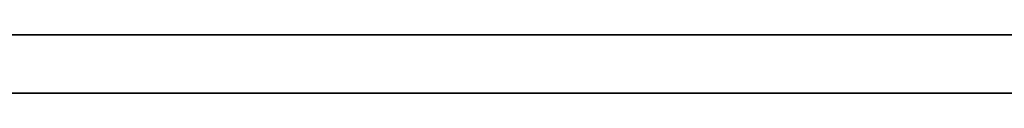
# Model space of a CAD drawing. Extents: x -3.09 to 3.09, y -0.36 to 1.94.
# Tile 160 of 168: x 0.350207 to 0.35698, y 1.8416 to 1.842. Entities that reach past the tile are written whole.
import ezdxf

# ---------------------------------------------------------------- set-up
doc = ezdxf.new("R2010")
doc.units = 0
doc.layers.get('0').update_dxf_attribs({"linetype": 'CONTINUOUS'})

# ---------------------------------------------------------------- blocks, each defined once
blk = doc.blocks.new('*U1')
at = {"extrusion": (0, 1, 0)}
for p, q in [((-3.01875, 1.842, 0.83), (3.01875, 1.842, 0.83)), ((3.01875, 1.842, -0.83), (-3.01875, 1.842, -0.83)), ((-2.92375, 1.842, -0.815), (2.92375, 1.842, -0.815)), ((2.92375, 1.842, 0.815), (-2.92375, 1.842, 0.815)), ((2.92375, 1.842, -0.7525), (-2.92375, 1.842, -0.7525)), ((-2.92375, 1.842, 0.7525), (2.92375, 1.842, 0.7525)), ((0.3663754, 1.842, -0.3458165), (0.3346815, 1.842, -0.3458165)), ((2.92375, 1.8416, -0.815), (-2.92375, 1.8416, -0.815)), ((-2.92375, 1.8416, 0.815), (2.92375, 1.8416, 0.815)), ((2.92375, 1.8416, -0.7525), (-2.92375, 1.8416, -0.7525)), ((-2.92375, 1.8416, 0.7525), (2.92375, 1.8416, 0.7525)), ((0.3346815, 1.8416, -0.3458165), (0.3663754, 1.8416, -0.3458165))]:
    blk.add_line(p, q, dxfattribs=at)
at = {"extrusion": (0, 0, -1)}
for p, q in [((-3.01875, 1.842, 0.83), (3.01875, 1.842, 0.83)), ((2.92375, 1.842, -0.7525), (-2.92375, 1.842, -0.7525)), ((2.92375, 1.842, 0.815), (-2.92375, 1.842, 0.815)), ((0.3663754, 1.842, -0.3458165), (0.3346815, 1.842, -0.3458165)), ((2.92375, 1.8416, -0.7525), (-2.92375, 1.8416, -0.7525)), ((-2.92375, 1.8416, 0.815), (2.92375, 1.8416, 0.815)), ((0.3346815, 1.8416, -0.3458165), (0.3663754, 1.8416, -0.3458165))]:
    blk.add_line(p, q, dxfattribs=at)
for p, q in [((3.01875, 1.842, -0.83), (-3.01875, 1.842, -0.83)), ((-2.92375, 1.842, 0.7525), (2.92375, 1.842, 0.7525)), ((-2.92375, 1.842, -0.815), (2.92375, 1.842, -0.815)), ((-2.92375, 1.8416, 0.7525), (2.92375, 1.8416, 0.7525)), ((2.92375, 1.8416, -0.815), (-2.92375, 1.8416, -0.815))]:
    blk.add_line(p, q)
for points in [[(0.350188, 1.842, -0.478049), (0.350445, 1.842, -0.477866), (0.350699, 1.842, -0.47768), (0.35095, 1.842, -0.477491), (0.351199, 1.842, -0.477301), (0.351445, 1.842, -0.477109), (0.351688, 1.842, -0.476914), (0.351929, 1.842, -0.476717), (0.352167, 1.842, -0.476519), (0.352403, 1.842, -0.476318), (0.352636, 1.842, -0.476114), (0.352866, 1.842, -0.475909), (0.353094, 1.842, -0.475701), (0.35332, 1.842, -0.475492), (0.353543, 1.842, -0.475279), (0.353764, 1.842, -0.475065), (0.353982, 1.842, -0.474848), (0.354198, 1.842, -0.474629), (0.354412, 1.842, -0.474408), (0.354623, 1.842, -0.474184), (0.354832, 1.842, -0.473959), (0.355038, 1.842, -0.473731), (0.355242, 1.842, -0.4735), (0.355443, 1.842, -0.473268), (0.355642, 1.842, -0.473033), (0.355839, 1.842, -0.472796), (0.356033, 1.842, -0.472556), (0.356225, 1.842, -0.472314), (0.356414, 1.842, -0.47207), (0.356601, 1.842, -0.471824), (0.356786, 1.842, -0.471575), (0.356968, 1.842, -0.471325), (0.357148, 1.842, -0.471072)], [(0.350188, 1.842, -0.478049), (0.350445, 1.842, -0.477866), (0.350699, 1.842, -0.47768), (0.35095, 1.842, -0.477491), (0.351199, 1.842, -0.477301), (0.351445, 1.842, -0.477109), (0.351688, 1.842, -0.476914), (0.351929, 1.842, -0.476717), (0.352167, 1.842, -0.476519), (0.352403, 1.842, -0.476318), (0.352636, 1.842, -0.476114), (0.352866, 1.842, -0.475909), (0.353094, 1.842, -0.475701), (0.35332, 1.842, -0.475492), (0.353543, 1.842, -0.475279), (0.353764, 1.842, -0.475065), (0.353982, 1.842, -0.474848), (0.354198, 1.842, -0.474629), (0.354412, 1.842, -0.474408), (0.354623, 1.842, -0.474184), (0.354832, 1.842, -0.473959), (0.355038, 1.842, -0.473731), (0.355242, 1.842, -0.4735), (0.355443, 1.842, -0.473268), (0.355642, 1.842, -0.473033), (0.355839, 1.842, -0.472796), (0.356033, 1.842, -0.472556), (0.356225, 1.842, -0.472314), (0.356414, 1.842, -0.47207), (0.356601, 1.842, -0.471824), (0.356786, 1.842, -0.471575), (0.356968, 1.842, -0.471325), (0.357148, 1.842, -0.471072)], [(0.357035, 1.842, -0.422727), (0.35691, 1.842, -0.422563), (0.356784, 1.842, -0.422399), (0.356657, 1.842, -0.422236), (0.356529, 1.842, -0.422075), (0.3564, 1.842, -0.421914), (0.35627, 1.842, -0.421755), (0.356139, 1.842, -0.421597), (0.356007, 1.842, -0.421441), (0.355874, 1.842, -0.421285), (0.35574, 1.842, -0.421131), (0.355604, 1.842, -0.420977), (0.355468, 1.842, -0.420825), (0.35533, 1.842, -0.420675), (0.355192, 1.842, -0.420525), (0.355052, 1.842, -0.420376), (0.354912, 1.842, -0.420229), (0.35477, 1.842, -0.420083), (0.354628, 1.842, -0.419938), (0.354484, 1.842, -0.419794), (0.354339, 1.842, -0.419651), (0.354193, 1.842, -0.41951), (0.354046, 1.842, -0.41937), (0.353899, 1.842, -0.419231), (0.35375, 1.842, -0.419093), (0.3536, 1.842, -0.418956), (0.353449, 1.842, -0.41882), (0.353296, 1.842, -0.418686), (0.353143, 1.842, -0.418553), (0.352989, 1.842, -0.41842), (0.352834, 1.842, -0.41829), (0.352677, 1.842, -0.41816), (0.35252, 1.842, -0.418031), (0.352362, 1.842, -0.417904), (0.352202, 1.842, -0.417778), (0.352042, 1.842, -0.417653), (0.35188, 1.842, -0.417529), (0.351717, 1.842, -0.417406), (0.351554, 1.842, -0.417285), (0.351389, 1.842, -0.417164), (0.351223, 1.842, -0.417045), (0.351056, 1.842, -0.416927), (0.350889, 1.842, -0.416811), (0.35072, 1.842, -0.416695), (0.35055, 1.842, -0.41658), (0.350379, 1.842, -0.416467), (0.350207, 1.842, -0.416355)], [(0.350181, 1.842, -0.409287), (0.350321, 1.842, -0.409186), (0.35046, 1.842, -0.409084), (0.350597, 1.842, -0.408982), (0.350733, 1.842, -0.408879), (0.350869, 1.842, -0.408775), (0.351003, 1.842, -0.408671), (0.351136, 1.842, -0.408565), (0.351267, 1.842, -0.408459), (0.351398, 1.842, -0.408352), (0.351528, 1.842, -0.408245), (0.351656, 1.842, -0.408136), (0.351783, 1.842, -0.408027), (0.351909, 1.842, -0.407917), (0.352034, 1.842, -0.407806), (0.352158, 1.842, -0.407695), (0.35228, 1.842, -0.407583), (0.352402, 1.842, -0.40747), (0.352522, 1.842, -0.407356), (0.352641, 1.842, -0.407241), (0.352759, 1.842, -0.407126), (0.352876, 1.842, -0.40701), (0.352992, 1.842, -0.406893), (0.353106, 1.842, -0.406776), (0.35322, 1.842, -0.406657), (0.353332, 1.842, -0.406538), (0.353443, 1.842, -0.406419), (0.353553, 1.842, -0.406298), (0.353662, 1.842, -0.406177), (0.353769, 1.842, -0.406054), (0.353876, 1.842, -0.405932), (0.353981, 1.842, -0.405808), (0.354085, 1.842, -0.405683), (0.354188, 1.842, -0.405558), (0.35429, 1.842, -0.405432), (0.354391, 1.842, -0.405306), (0.35449, 1.842, -0.405178), (0.354589, 1.842, -0.40505), (0.354686, 1.842, -0.404921), (0.354782, 1.842, -0.404791), (0.354877, 1.842, -0.404661), (0.354971, 1.842, -0.404529), (0.355064, 1.842, -0.404397), (0.355155, 1.842, -0.404264), (0.355246, 1.842, -0.404131), (0.355335, 1.842, -0.403997), (0.355423, 1.842, -0.403861), (0.35551, 1.842, -0.403726), (0.355596, 1.842, -0.403589), (0.35568, 1.842, -0.403452), (0.355764, 1.842, -0.403313), (0.355846, 1.842, -0.403175), (0.355927, 1.842, -0.403035), (0.356008, 1.842, -0.402893), (0.356087, 1.842, -0.402751), (0.356166, 1.842, -0.402606), (0.356245, 1.842, -0.40246), (0.356322, 1.842, -0.402312), (0.356399, 1.842, -0.402163), (0.356475, 1.842, -0.402012), (0.356551, 1.842, -0.401859), (0.356625, 1.842, -0.401705), (0.356699, 1.842, -0.401549), (0.356772, 1.842, -0.401392), (0.356845, 1.842, -0.401233), (0.356917, 1.842, -0.401072), (0.356988, 1.842, -0.40091)], [(0.350181, 1.842, -0.409287), (0.350321, 1.842, -0.409186), (0.35046, 1.842, -0.409084), (0.350597, 1.842, -0.408982), (0.350733, 1.842, -0.408879), (0.350869, 1.842, -0.408775), (0.351003, 1.842, -0.408671), (0.351136, 1.842, -0.408565), (0.351267, 1.842, -0.408459), (0.351398, 1.842, -0.408352), (0.351528, 1.842, -0.408245), (0.351656, 1.842, -0.408136), (0.351783, 1.842, -0.408027), (0.351909, 1.842, -0.407917), (0.352034, 1.842, -0.407806), (0.352158, 1.842, -0.407695), (0.35228, 1.842, -0.407583), (0.352402, 1.842, -0.40747), (0.352522, 1.842, -0.407356), (0.352641, 1.842, -0.407241), (0.352759, 1.842, -0.407126), (0.352876, 1.842, -0.40701), (0.352992, 1.842, -0.406893), (0.353106, 1.842, -0.406776), (0.35322, 1.842, -0.406657), (0.353332, 1.842, -0.406538), (0.353443, 1.842, -0.406419), (0.353553, 1.842, -0.406298), (0.353662, 1.842, -0.406177), (0.353769, 1.842, -0.406054), (0.353876, 1.842, -0.405932), (0.353981, 1.842, -0.405808), (0.354085, 1.842, -0.405683), (0.354188, 1.842, -0.405558), (0.35429, 1.842, -0.405432), (0.354391, 1.842, -0.405306), (0.35449, 1.842, -0.405178), (0.354589, 1.842, -0.40505), (0.354686, 1.842, -0.404921), (0.354782, 1.842, -0.404791), (0.354877, 1.842, -0.404661), (0.354971, 1.842, -0.404529), (0.355064, 1.842, -0.404397), (0.355155, 1.842, -0.404264), (0.355246, 1.842, -0.404131), (0.355335, 1.842, -0.403997), (0.355423, 1.842, -0.403861), (0.35551, 1.842, -0.403726), (0.355596, 1.842, -0.403589), (0.35568, 1.842, -0.403452), (0.355764, 1.842, -0.403313), (0.355846, 1.842, -0.403175), (0.355927, 1.842, -0.403035), (0.356008, 1.842, -0.402893), (0.356087, 1.842, -0.402751), (0.356166, 1.842, -0.402606), (0.356245, 1.842, -0.40246), (0.356322, 1.842, -0.402312), (0.356399, 1.842, -0.402163), (0.356475, 1.842, -0.402012), (0.356551, 1.842, -0.401859), (0.356625, 1.842, -0.401705), (0.356699, 1.842, -0.401549), (0.356772, 1.842, -0.401392), (0.356845, 1.842, -0.401233), (0.356917, 1.842, -0.401072), (0.356988, 1.842, -0.40091)], [(0.357035, 1.842, -0.422727), (0.35691, 1.842, -0.422563), (0.356784, 1.842, -0.422399), (0.356657, 1.842, -0.422236), (0.356529, 1.842, -0.422075), (0.3564, 1.842, -0.421914), (0.35627, 1.842, -0.421755), (0.356139, 1.842, -0.421597), (0.356007, 1.842, -0.421441), (0.355874, 1.842, -0.421285), (0.35574, 1.842, -0.421131), (0.355604, 1.842, -0.420977), (0.355468, 1.842, -0.420825), (0.35533, 1.842, -0.420675), (0.355192, 1.842, -0.420525), (0.355052, 1.842, -0.420376), (0.354912, 1.842, -0.420229), (0.35477, 1.842, -0.420083), (0.354628, 1.842, -0.419938), (0.354484, 1.842, -0.419794), (0.354339, 1.842, -0.419651), (0.354193, 1.842, -0.41951), (0.354046, 1.842, -0.41937), (0.353899, 1.842, -0.419231), (0.35375, 1.842, -0.419093), (0.3536, 1.842, -0.418956), (0.353449, 1.842, -0.41882), (0.353296, 1.842, -0.418686), (0.353143, 1.842, -0.418553), (0.352989, 1.842, -0.41842), (0.352834, 1.842, -0.41829), (0.352677, 1.842, -0.41816), (0.35252, 1.842, -0.418031), (0.352362, 1.842, -0.417904), (0.352202, 1.842, -0.417778), (0.352042, 1.842, -0.417653), (0.35188, 1.842, -0.417529), (0.351717, 1.842, -0.417406), (0.351554, 1.842, -0.417285), (0.351389, 1.842, -0.417164), (0.351223, 1.842, -0.417045), (0.351056, 1.842, -0.416927), (0.350889, 1.842, -0.416811), (0.35072, 1.842, -0.416695), (0.35055, 1.842, -0.41658), (0.350379, 1.842, -0.416467), (0.350207, 1.842, -0.416355)], [(0.357202, 1.8416, -0.470993), (0.356932, 1.8416, -0.471374), (0.356657, 1.8416, -0.47175), (0.356376, 1.8416, -0.47212), (0.356089, 1.8416, -0.472486), (0.355797, 1.8416, -0.472846), (0.3555, 1.8416, -0.473201), (0.355197, 1.8416, -0.473551), (0.354889, 1.8416, -0.473896), (0.354575, 1.8416, -0.474236), (0.354256, 1.8416, -0.47457), (0.353931, 1.8416, -0.4749), (0.353601, 1.8416, -0.475224), (0.353265, 1.8416, -0.475543), (0.352924, 1.8416, -0.475857), (0.352578, 1.8416, -0.476166), (0.352225, 1.8416, -0.47647), (0.351867, 1.8416, -0.476769), (0.351503, 1.8416, -0.477063), (0.351132, 1.8416, -0.477352), (0.350756, 1.8416, -0.477637), (0.350374, 1.8416, -0.477916), (0.349987, 1.8416, -0.478191)], [(0.357202, 1.8416, -0.470993), (0.356932, 1.8416, -0.471374), (0.356657, 1.8416, -0.47175), (0.356376, 1.8416, -0.47212), (0.356089, 1.8416, -0.472486), (0.355797, 1.8416, -0.472846), (0.3555, 1.8416, -0.473201), (0.355197, 1.8416, -0.473551), (0.354889, 1.8416, -0.473896), (0.354575, 1.8416, -0.474236), (0.354256, 1.8416, -0.47457), (0.353931, 1.8416, -0.4749), (0.353601, 1.8416, -0.475224), (0.353265, 1.8416, -0.475543), (0.352924, 1.8416, -0.475857), (0.352578, 1.8416, -0.476166), (0.352225, 1.8416, -0.47647), (0.351867, 1.8416, -0.476769), (0.351503, 1.8416, -0.477063), (0.351132, 1.8416, -0.477352), (0.350756, 1.8416, -0.477637), (0.350374, 1.8416, -0.477916), (0.349987, 1.8416, -0.478191)], [(0.357078, 1.8416, -0.400698), (0.356973, 1.8416, -0.400945), (0.356865, 1.8416, -0.401188), (0.356756, 1.8416, -0.401427), (0.356646, 1.8416, -0.401662), (0.356533, 1.8416, -0.401894), (0.35642, 1.8416, -0.402123), (0.356304, 1.8416, -0.402347), (0.356187, 1.8416, -0.402568), (0.356068, 1.8416, -0.402786), (0.355948, 1.8416, -0.402999), (0.355825, 1.8416, -0.40321), (0.355701, 1.8416, -0.403418), (0.355573, 1.8416, -0.403625), (0.355444, 1.8416, -0.403829), (0.355311, 1.8416, -0.404033), (0.355176, 1.8416, -0.404234), (0.355038, 1.8416, -0.404434), (0.354898, 1.8416, -0.404632), (0.354755, 1.8416, -0.404828), (0.35461, 1.8416, -0.405023), (0.354461, 1.8416, -0.405215), (0.354311, 1.8416, -0.405406), (0.354157, 1.8416, -0.405596), (0.354002, 1.8416, -0.405783), (0.353843, 1.8416, -0.405969), (0.353682, 1.8416, -0.406154), (0.353518, 1.8416, -0.406336), (0.353352, 1.8416, -0.406517), (0.353183, 1.8416, -0.406696), (0.353012, 1.8416, -0.406873), (0.352837, 1.8416, -0.407049), (0.352661, 1.8416, -0.407222), (0.352481, 1.8416, -0.407395), (0.352299, 1.8416, -0.407565), (0.352115, 1.8416, -0.407734), (0.351928, 1.8416, -0.407901), (0.351738, 1.8416, -0.408066), (0.351546, 1.8416, -0.408229), (0.351351, 1.8416, -0.408391), (0.351153, 1.8416, -0.408551), (0.350953, 1.8416, -0.408709), (0.350751, 1.8416, -0.408866), (0.350545, 1.8416, -0.409021), (0.350337, 1.8416, -0.409174), (0.350127, 1.8416, -0.409325)], [(0.350137, 1.8416, -0.41631), (0.350396, 1.8416, -0.416479), (0.350653, 1.8416, -0.41665), (0.350907, 1.8416, -0.416823), (0.351159, 1.8416, -0.417), (0.351409, 1.8416, -0.417179), (0.351656, 1.8416, -0.41736), (0.3519, 1.8416, -0.417544), (0.352143, 1.8416, -0.417731), (0.352383, 1.8416, -0.417921), (0.352621, 1.8416, -0.418113), (0.352856, 1.8416, -0.418308), (0.353089, 1.8416, -0.418506), (0.353319, 1.8416, -0.418706), (0.353547, 1.8416, -0.418909), (0.353773, 1.8416, -0.419114), (0.353997, 1.8416, -0.419322), (0.354218, 1.8416, -0.419533), (0.354436, 1.8416, -0.419747), (0.354652, 1.8416, -0.419963), (0.354866, 1.8416, -0.420182), (0.355078, 1.8416, -0.420403), (0.355287, 1.8416, -0.420627), (0.355494, 1.8416, -0.420854), (0.355698, 1.8416, -0.421084), (0.3559, 1.8416, -0.421316), (0.3561, 1.8416, -0.42155), (0.356297, 1.8416, -0.421788), (0.356492, 1.8416, -0.422028), (0.356684, 1.8416, -0.422271), (0.356875, 1.8416, -0.422516), (0.357062, 1.8416, -0.422764)], [(0.350137, 1.8416, -0.41631), (0.350396, 1.8416, -0.416479), (0.350653, 1.8416, -0.41665), (0.350907, 1.8416, -0.416823), (0.351159, 1.8416, -0.417), (0.351409, 1.8416, -0.417179), (0.351656, 1.8416, -0.41736), (0.3519, 1.8416, -0.417544), (0.352143, 1.8416, -0.417731), (0.352383, 1.8416, -0.417921), (0.352621, 1.8416, -0.418113), (0.352856, 1.8416, -0.418308), (0.353089, 1.8416, -0.418506), (0.353319, 1.8416, -0.418706), (0.353547, 1.8416, -0.418909), (0.353773, 1.8416, -0.419114), (0.353997, 1.8416, -0.419322), (0.354218, 1.8416, -0.419533), (0.354436, 1.8416, -0.419747), (0.354652, 1.8416, -0.419963), (0.354866, 1.8416, -0.420182), (0.355078, 1.8416, -0.420403), (0.355287, 1.8416, -0.420627), (0.355494, 1.8416, -0.420854), (0.355698, 1.8416, -0.421084), (0.3559, 1.8416, -0.421316), (0.3561, 1.8416, -0.42155), (0.356297, 1.8416, -0.421788), (0.356492, 1.8416, -0.422028), (0.356684, 1.8416, -0.422271), (0.356875, 1.8416, -0.422516), (0.357062, 1.8416, -0.422764)], [(0.357078, 1.8416, -0.400698), (0.356973, 1.8416, -0.400945), (0.356865, 1.8416, -0.401188), (0.356756, 1.8416, -0.401427), (0.356646, 1.8416, -0.401662), (0.356533, 1.8416, -0.401894), (0.35642, 1.8416, -0.402123), (0.356304, 1.8416, -0.402347), (0.356187, 1.8416, -0.402568), (0.356068, 1.8416, -0.402786), (0.355948, 1.8416, -0.402999), (0.355825, 1.8416, -0.40321), (0.355701, 1.8416, -0.403418), (0.355573, 1.8416, -0.403625), (0.355444, 1.8416, -0.403829), (0.355311, 1.8416, -0.404033), (0.355176, 1.8416, -0.404234), (0.355038, 1.8416, -0.404434), (0.354898, 1.8416, -0.404632), (0.354755, 1.8416, -0.404828), (0.35461, 1.8416, -0.405023), (0.354461, 1.8416, -0.405215), (0.354311, 1.8416, -0.405406), (0.354157, 1.8416, -0.405596), (0.354002, 1.8416, -0.405783), (0.353843, 1.8416, -0.405969), (0.353682, 1.8416, -0.406154), (0.353518, 1.8416, -0.406336), (0.353352, 1.8416, -0.406517), (0.353183, 1.8416, -0.406696), (0.353012, 1.8416, -0.406873), (0.352837, 1.8416, -0.407049), (0.352661, 1.8416, -0.407222), (0.352481, 1.8416, -0.407395), (0.352299, 1.8416, -0.407565), (0.352115, 1.8416, -0.407734), (0.351928, 1.8416, -0.407901), (0.351738, 1.8416, -0.408066), (0.351546, 1.8416, -0.408229), (0.351351, 1.8416, -0.408391), (0.351153, 1.8416, -0.408551), (0.350953, 1.8416, -0.408709), (0.350751, 1.8416, -0.408866), (0.350545, 1.8416, -0.409021), (0.350337, 1.8416, -0.409174), (0.350127, 1.8416, -0.409325)]]:
    blk.add_polyline3d(points)

msp = doc.modelspace()

# ---------------------------------------------------------------- block references
msp.add_blockref('*U1', (0, 0))

doc.saveas('drawing.dxf')
